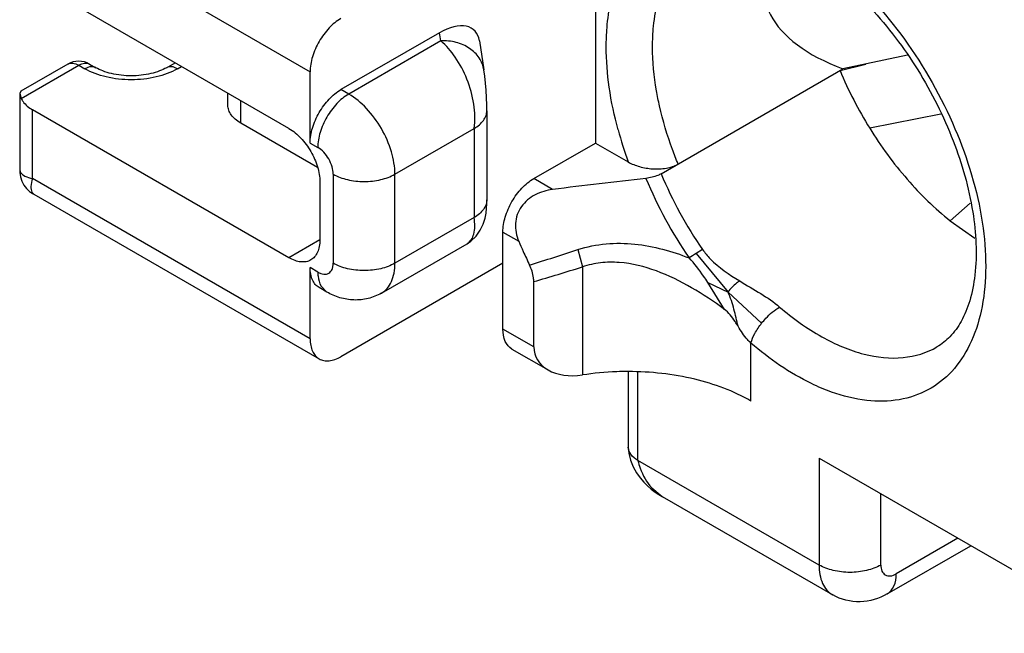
# Model space of a CAD drawing. Header units: inches. Extents: x 0 to 34, y 0 to 22.
# Tile 38 of 52: x 26.419 to 26.597, y 16.949 to 17.059. Entities that reach past the tile are written whole.
import ezdxf

# ---------------------------------------------------------------- set-up
doc = ezdxf.new("R2010")
doc.units = ezdxf.units.IN
doc.header["$LTSCALE"] = 1.87
doc.header["$MEASUREMENT"] = 0
doc.layers.get('0').update_dxf_attribs({"linetype": 'CONTINUOUS'})

msp = doc.modelspace()

# ---------------------------------------------------------------- linework, layer by layer
at = {"color": 7, "linetype": 'CONTINUOUS'}
for p, q in [((26.4212182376, 17.0789219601), (26.471328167, 17.0499891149)), ((26.4675159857, 17.0397523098), (26.4212182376, 17.0664840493)), ((26.5228300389, 17.0666610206), (26.5228300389, 17.0371341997)), ((26.4946826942, 17.0570448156), (26.476895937, 17.0467749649)), ((26.4949066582, 17.0555667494), (26.4946826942, 17.0570448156)), ((26.4949066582, 17.0555667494), (26.4782878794, 17.0459712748)), ((26.5018963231, 17.0555673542), (26.5026918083, 17.0503174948)), ((26.5791371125, 17.0529709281), (26.5675043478, 17.0505262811)), ((26.4276012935, 17.0513750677), (26.4191328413, 17.0464854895)), ((26.4191802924, 17.0451811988), (26.4295698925, 17.0511800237)), ((26.4295698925, 17.0511800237), (26.4306834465, 17.0505370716)), ((26.4315384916, 17.0513750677), (26.4326520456, 17.0507321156)), ((26.4454181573, 17.0507321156), (26.4469588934, 17.0516217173)), ((26.5669766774, 17.0502216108), (26.5716361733, 17.0513945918)), ((26.4473867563, 17.0505370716), (26.4481120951, 17.0509558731)), ((26.471328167, 17.0371313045), (26.471328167, 17.0499891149)), ((26.5346889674, 17.0315790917), (26.5675043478, 17.0505262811)), ((26.4189119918, 17.04606916), (26.4189119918, 17.0323127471)), ((26.4191328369, 17.0464855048), (26.4189120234, 17.0460692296)), ((26.4189120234, 17.0460692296), (26.4191802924, 17.0451811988)), ((26.4564944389, 17.0439468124), (26.4564944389, 17.0461160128)), ((26.4782878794, 17.0459712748), (26.476895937, 17.0467749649)), ((26.4588006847, 17.0407320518), (26.4588006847, 17.0447844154)), ((26.4212182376, 17.0307052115), (26.4212182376, 17.0431431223)), ((26.4675159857, 17.0164113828), (26.4212182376, 17.0431431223)), ((26.5032286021, 17.0429672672), (26.5032285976, 17.0268901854)), ((26.5851824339, 17.0423202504), (26.5723280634, 17.0397961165)), ((26.4726571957, 17.032731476), (26.4588006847, 17.0407320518)), ((26.4866395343, 17.0315057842), (26.5009223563, 17.0397525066)), ((26.5009223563, 17.0397525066), (26.5009223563, 17.0236802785)), ((26.471328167, 17.0371313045), (26.4727201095, 17.0363276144)), ((26.511694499, 17.0307046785), (26.5228300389, 17.0371341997)), ((26.5228300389, 17.0371341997), (26.5287506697, 17.0337157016)), ((26.418911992, 17.0323127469), (26.4190633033, 17.0318275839)), ((26.471328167, 17.0017723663), (26.4212182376, 17.0307052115)), ((26.4730837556, 17.0301086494), (26.4730837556, 17.019625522)), ((26.4755039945, 17.0315057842), (26.4755039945, 17.0154335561)), ((26.4866395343, 17.0154335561), (26.4866395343, 17.0315057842)), ((26.5150878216, 17.0287454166), (26.511694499, 17.0307046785)), ((26.42111261, 17.0282780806), (26.4214386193, 17.0279155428)), ((26.4212191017, 17.0280435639), (26.4214367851, 17.0279162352)), ((26.4214367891, 17.027916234), (26.4729587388, 16.998168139)), ((26.5904874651, 17.0262863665), (26.5868740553, 17.0230974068)), ((26.5009223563, 17.0236802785), (26.4866395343, 17.0154335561)), ((26.5868740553, 17.0230974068), (26.5913305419, 17.0199501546)), ((26.5061267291, 17.0035422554), (26.5061267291, 17.0210610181)), ((26.5061267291, 17.0210610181), (26.5089800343, 17.0194135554)), ((26.4730834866, 17.019625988), (26.4675159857, 17.0164113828)), ((26.4841936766, 17.0100272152), (26.4996517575, 17.0189525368)), ((26.5196576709, 17.017880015), (26.5204768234, 17.0147602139)), ((26.5421712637, 17.017907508), (26.5410054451, 17.0172008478)), ((26.5410059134, 17.0172011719), (26.546769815, 17.0102270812)), ((26.471328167, 17.0017723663), (26.471328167, 17.0146301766)), ((26.4727201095, 17.0138264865), (26.471328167, 17.0146301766)), ((26.5061267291, 17.0154357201), (26.476895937, 16.998558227)), ((26.5204768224, 17.0147602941), (26.5204768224, 16.9952573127)), ((26.511694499, 17.0003274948), (26.511694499, 17.0121035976)), ((26.4743506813, 17.0102222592), (26.4729587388, 17.0110259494)), ((26.473304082, 17.0112974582), (26.4743506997, 17.0102222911)), ((26.5460944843, 17.0071038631), (26.5431198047, 17.011937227)), ((26.5431198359, 17.0119372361), (26.5467689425, 17.0102264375)), ((26.5528222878, 17.0046135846), (26.5467684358, 17.0102258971)), ((26.511694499, 17.0003274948), (26.5061267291, 17.0035422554)), ((26.5077573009, 16.9999380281), (26.5142664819, 16.9961797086)), ((26.5508996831, 16.9905505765), (26.5508996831, 17.0010004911)), ((26.5287560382, 16.9957982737), (26.5287560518, 16.9822399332)), ((26.5304857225, 16.9798361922), (26.5304857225, 16.9957459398)), ((26.5631963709, 16.9802361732), (26.5631963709, 16.9609494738)), ((26.5631963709, 16.9802361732), (26.6179597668, 16.9486164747)), ((26.5631963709, 16.9609494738), (26.5304857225, 16.9798361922)), ((26.532997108, 16.9748563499), (26.534884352, 16.973304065)), ((26.5348802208, 16.9733048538), (26.5656422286, 16.9555431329)), ((26.5743319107, 16.9609494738), (26.5743319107, 16.9738066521)), ((26.5754852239, 16.9557381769), (26.5905553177, 16.9644394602)), ((26.5882494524, 16.965770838), (26.5771157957, 16.9593424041))]:
    msp.add_line(p, q, dxfattribs=at)
for points in [[(26.503228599, 17.0429685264), (26.5032140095, 17.0440070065), (26.5031613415, 17.0453188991), (26.5030776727, 17.046647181), (26.5029693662, 17.0479525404), (26.5028372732, 17.04921803), (26.5026913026, 17.0503205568)], [(26.4189121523, 17.0322061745), (26.4189204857, 17.0318259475), (26.4190354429, 17.0310142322), (26.4193076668, 17.0302237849), (26.4196740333, 17.0295150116), (26.4201289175, 17.0288932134), (26.4206719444, 17.0284004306), (26.4212191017, 17.0280435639)], [(26.4996517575, 17.0189525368), (26.5003076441, 17.0193952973), (26.5012864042, 17.0203315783), (26.5020475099, 17.0213936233), (26.5025820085, 17.0224944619), (26.5029132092, 17.0235494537), (26.5030927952, 17.0244947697), (26.5031813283, 17.0253446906), (26.5032194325, 17.0261583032), (26.503228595, 17.0268901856)], [(26.528756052, 16.9822399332), (26.5288344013, 16.9811440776), (26.5291453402, 16.9798811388), (26.5296605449, 16.9786590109), (26.5302667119, 16.9775831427), (26.5308916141, 16.9766768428), (26.5315396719, 16.9758904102), (26.5322002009, 16.9752166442), (26.5328792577, 16.9746330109), (26.5335773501, 16.9741200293), (26.5342644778, 16.9736734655), (26.5348802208, 16.9733048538)]]:
    msp.add_lwpolyline(points, dxfattribs=at)
for centre, radius, start, end in [((26.4295698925, 17.0479653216), 0.0039372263, 60.0002368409, 119.9997631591), ((26.6340492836, 17.078063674), 0.0726217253, 202.5435011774, 211.7991817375), ((26.5983153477, 17.0589349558), 0.0739949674, 195.2224668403, 199.9270791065), ((26.6632214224, 15.8573054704), 1.1807688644, 96.3833920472, 97.2070440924), ((26.600564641, 17.0587075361), 0.0740972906, 202.1638984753, 214.8396728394), ((26.6019627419, 17.0595139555), 0.0728431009, 202.5502535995, 214.8324801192), ((26.4218526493, 17.0285899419), 0.0007913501, 238.4532260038, 239.9981855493), ((26.5952732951, 17.0559572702), 0.0937121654, 202.9518237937, 204.193047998), ((26.5965012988, 17.056509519), 0.0950586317, 204.1933454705, 205.8246217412), ((26.1505933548, 18.1607595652), 1.2009924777, 287.4598616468, 287.8965224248), ((26.5652905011, 16.9787900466), 0.045443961, 122.3029365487, 124.1972571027), ((26.0623319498, 18.5134690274), 1.5671712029, 286.6625719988, 286.9980282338), ((26.5391494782, 16.9803773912), 0.0082597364, 238.9105548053, 239.9981706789)]:
    msp.add_arc(centre, radius, start, end, dxfattribs=at)
for centre, major_axis, ratio, start_param, end_param in [((26.6475335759, 17.0858276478), (0.0942087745, 0.0227129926), 0.3494927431, 2.8426107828, 3.6189729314), ((26.4946826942, 17.0506159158), (0.0062412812, 0.0068982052), 0.5399492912, -0.4154230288, 1.0327467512), ((26.5204768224, 17.0016862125), (0.0085758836, 0.0027125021), 0.697877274, 2.9243418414, 4.4951381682)]:
    msp.add_ellipse(centre, major_axis=major_axis, ratio=ratio, start_param=start_param, end_param=end_param, dxfattribs=at)
for points, knots in [([(26.5541618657, 17.0766638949), (26.5589656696, 17.0746849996), (26.5683997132, 17.0683100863), (26.5799142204, 17.0551471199), (26.5886458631, 17.0392460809), (26.5927596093, 17.024979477), (26.5934683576, 17.0141063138), (26.5927147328, 17.0069548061), (26.5906981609, 17.000771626), (26.5874305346, 16.9957896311), (26.5829807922, 16.9922785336), (26.5775782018, 16.9904745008), (26.5715464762, 16.9904232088), (26.5675012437, 16.9914433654), (26.5654532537, 16.9921734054)], [0, 0, 0, 0, 0.1297525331, 0.2786290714, 0.4335372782, 0.5794197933, 0.6451343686, 0.7046553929, 0.7579543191, 0.8060812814, 0.8513202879, 0.8968355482, 0.9457003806, 1, 1, 1, 1]), ([(26.5534019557, 17.0745675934), (26.5567643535, 17.0735739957), (26.5637585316, 17.069875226), (26.5730978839, 17.061512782), (26.5813952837, 17.0504899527), (26.5876725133, 17.0379942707), (26.5912704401, 17.025410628), (26.5918370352, 17.0154586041), (26.5905735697, 17.0088239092), (26.5890497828, 17.0050322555), (26.5870207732, 17.0021627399), (26.585323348, 17.0008099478), (26.5844572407, 17.0003098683)], [0, 0, 0, 0, 0.1148502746, 0.2543873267, 0.4081406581, 0.5640608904, 0.7098845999, 0.8343902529, 0.8860985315, 0.9300324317, 0.9672393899, 1, 1, 1, 1]), ([(26.5247787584, 17.0544921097), (26.5247787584, 17.0556518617), (26.5249415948, 17.0599461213), (26.5258061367, 17.0642489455), (26.5269778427, 17.0671630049)], [0, 0, 0, 0, 0.2696750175, 1, 1, 1, 1]), ([(26.5331304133, 17.0544921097), (26.5331304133, 17.0557383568), (26.5333384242, 17.0602606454), (26.5344770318, 17.0648148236), (26.5360389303, 17.0677089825)], [0, 0, 0, 0, 0.2748083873, 1, 1, 1, 1]), ([(26.476895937, 17.0596327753), (26.4761055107, 17.0591763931), (26.4746096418, 17.0579174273), (26.4728637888, 17.0555315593), (26.4716705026, 17.0528267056), (26.471328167, 17.0509018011), (26.471328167, 17.0499891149)], [0, 0, 0, 0, 0.2372325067, 0.5000061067, 0.7627763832, 1, 1, 1, 1]), ([(26.5026913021, 17.0503205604), (26.5026331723, 17.0507027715), (26.5024287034, 17.0514629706), (26.5016806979, 17.052888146), (26.5001324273, 17.0543856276), (26.4976721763, 17.0554415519), (26.4958358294, 17.0556136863), (26.4949066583, 17.0555667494)], [0, 0, 0, 0, 0.1133502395, 0.2285321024, 0.4687167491, 0.7272262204, 1, 1, 1, 1]), ([(26.5009223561, 17.0397525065), (26.5011277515, 17.0412030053), (26.5010387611, 17.0442738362), (26.4998146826, 17.0486718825), (26.4977685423, 17.0525671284), (26.4959121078, 17.0547346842), (26.4949066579, 17.0555667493)], [0, 0, 0, 0, 0.2510293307, 0.5180437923, 0.7763665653, 1, 1, 1, 1]), ([(26.5269165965, 17.0395062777), (26.5262318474, 17.0420329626), (26.5251806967, 17.046992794), (26.5247787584, 17.0520531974), (26.5247787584, 17.0544921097)], [0, 0, 0, 0, 0.5176907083, 1, 1, 1, 1]), ([(26.5343896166, 17.043823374), (26.5341838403, 17.0447371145), (26.5334818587, 17.0482523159), (26.5331304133, 17.0518438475), (26.5331304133, 17.0544921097)], [0, 0, 0, 0, 0.261270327, 1, 1, 1, 1]), ([(26.4276012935, 17.0513750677), (26.4277311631, 17.0514500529), (26.4280295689, 17.0515583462), (26.4285252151, 17.0515708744), (26.4290534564, 17.0514432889), (26.4293971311, 17.051279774), (26.4295698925, 17.0511800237)], [0, 0, 0, 0, 0.2177804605, 0.4509076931, 0.7102935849, 1, 1, 1, 1]), ([(26.4295698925, 17.0511800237), (26.429742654, 17.051279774), (26.4300863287, 17.0514432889), (26.43061457, 17.0515708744), (26.4311102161, 17.0515583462), (26.431408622, 17.0514500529), (26.4315384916, 17.0513750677)], [0, 0, 0, 0, 0.2897064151, 0.5490923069, 0.7822195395, 1, 1, 1, 1]), ([(26.4326520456, 17.0507321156), (26.432522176, 17.0508071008), (26.4322237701, 17.0509153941), (26.431728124, 17.0509279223), (26.4311998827, 17.0508003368), (26.430856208, 17.0506368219), (26.4306834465, 17.0505370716)], [0, 0, 0, 0, 0.2177804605, 0.4509076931, 0.7102935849, 1, 1, 1, 1]), ([(26.4473867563, 17.0505370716), (26.4462011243, 17.0498525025), (26.4434438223, 17.0488534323), (26.4390351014, 17.0483748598), (26.4346263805, 17.0488534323), (26.4318690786, 17.0498525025), (26.4306834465, 17.0505370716)], [0, 0, 0, 0, 0.2372294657, 0.5, 0.7627705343, 1, 1, 1, 1]), ([(26.4454181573, 17.0507321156), (26.4450166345, 17.0505002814), (26.444100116, 17.0500797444), (26.4419847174, 17.0494466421), (26.4390351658, 17.0491350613), (26.4360855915, 17.0494466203), (26.4339701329, 17.0500797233), (26.4330535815, 17.0505002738), (26.4326520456, 17.0507321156)], [0, 0, 0, 0, 0.1052317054, 0.2277403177, 0.4999935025, 0.7722517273, 0.8947648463, 1, 1, 1, 1]), ([(26.4473867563, 17.0505370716), (26.4472139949, 17.0506368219), (26.4468703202, 17.0508003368), (26.4463420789, 17.0509279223), (26.4458464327, 17.0509153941), (26.4455480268, 17.0508071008), (26.4454181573, 17.0507321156)], [0, 0, 0, 0, 0.2897064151, 0.5490923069, 0.7822195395, 1, 1, 1, 1]), ([(26.471328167, 17.0371313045), (26.471328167, 17.0380439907), (26.4716705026, 17.0399688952), (26.4728637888, 17.0426737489), (26.4746096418, 17.045059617), (26.4761055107, 17.0463185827), (26.476895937, 17.0467749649)], [0, 0, 0, 0, 0.2372236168, 0.4999938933, 0.7627674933, 1, 1, 1, 1]), ([(26.4782878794, 17.0459712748), (26.4774974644, 17.0455148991), (26.4760015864, 17.0442559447), (26.4742557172, 17.0418700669), (26.4730624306, 17.0391651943), (26.4727201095, 17.0372402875), (26.4727201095, 17.0363276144)], [0, 0, 0, 0, 0.2372289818, 0.5000061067, 0.7627799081, 1, 1, 1, 1]), ([(26.4866395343, 17.0315057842), (26.4866395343, 17.0328747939), (26.4861260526, 17.0357621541), (26.4843361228, 17.039819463), (26.4817173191, 17.0433982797), (26.4794735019, 17.0452867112), (26.4782878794, 17.0459712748)], [0, 0, 0, 0, 0.2372200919, 0.4999938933, 0.7627710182, 1, 1, 1, 1]), ([(26.4191802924, 17.0451811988), (26.4192719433, 17.0449837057), (26.4197719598, 17.0441459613), (26.4205670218, 17.0435191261), (26.4212182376, 17.0431431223)], [0, 0, 0, 0, 0.2245276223, 1, 1, 1, 1]), ([(26.4588006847, 17.0407320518), (26.458455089, 17.0409315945), (26.4578281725, 17.0413632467), (26.457079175, 17.0421507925), (26.4566052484, 17.0430216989), (26.4564944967, 17.0436468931), (26.4564944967, 17.0439468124)], [0, 0, 0, 0, 0.2897711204, 0.5490636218, 0.7822216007, 1, 1, 1, 1]), ([(26.5009223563, 17.0397525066), (26.5012679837, 17.0399520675), (26.5018949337, 17.0403836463), (26.5026438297, 17.041171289), (26.5031178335, 17.042042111), (26.5032286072, 17.0426673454), (26.5032285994, 17.0429672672)], [0, 0, 0, 0, 0.2897958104, 0.5490428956, 0.7822212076, 1, 1, 1, 1]), ([(26.5377458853, 17.0333441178), (26.5373865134, 17.0342113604), (26.536050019, 17.0376298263), (26.5349897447, 17.0411585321), (26.5343896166, 17.043823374)], [0, 0, 0, 0, 0.2557677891, 1, 1, 1, 1]), ([(26.4675159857, 17.0397523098), (26.468306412, 17.0392959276), (26.4698022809, 17.0380369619), (26.4715481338, 17.0356510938), (26.47274142, 17.0329462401), (26.4730837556, 17.0310213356), (26.4730837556, 17.0301086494)], [0, 0, 0, 0, 0.2372325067, 0.5000061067, 0.7627763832, 1, 1, 1, 1]), ([(26.5723280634, 17.0397961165), (26.5743357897, 17.0365530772), (26.5787274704, 17.0305445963), (26.5840595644, 17.0253331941), (26.5868740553, 17.0230974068)], [0, 0, 0, 0, 0.51483158, 1, 1, 1, 1]), ([(26.4755039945, 17.0315057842), (26.4755039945, 17.03196215), (26.4753328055, 17.0329245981), (26.4747361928, 17.0342770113), (26.4738632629, 17.0354699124), (26.4731153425, 17.0360994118), (26.4727201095, 17.0363276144)], [0, 0, 0, 0, 0.2372354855, 0.4999938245, 0.7627555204, 1, 1, 1, 1]), ([(26.5287506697, 17.0337157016), (26.5293819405, 17.0333512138), (26.5308259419, 17.0327801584), (26.5331685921, 17.0323922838), (26.5355599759, 17.0324941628), (26.5370977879, 17.0329699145), (26.5377458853, 17.0333441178)], [0, 0, 0, 0, 0.2345924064, 0.4938933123, 0.759154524, 1, 1, 1, 1]), ([(26.4190633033, 17.0318275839), (26.4192452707, 17.0315418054), (26.4199532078, 17.0310401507), (26.4207438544, 17.030804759), (26.4212182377, 17.0307052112)], [0, 0, 0, 0, 0.411402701, 1, 1, 1, 1]), ([(26.4212182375, 17.0307052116), (26.4210672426, 17.0302446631), (26.4208757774, 17.0294423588), (26.4209561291, 17.0285785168), (26.42111261, 17.0282780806)], [0, 0, 0, 0, 0.5886092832, 1, 1, 1, 1]), ([(26.4755039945, 17.0315057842), (26.4762944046, 17.0310494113), (26.4781326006, 17.0303833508), (26.4810717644, 17.0300642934), (26.4840109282, 17.0303833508), (26.4858491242, 17.0310494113), (26.4866395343, 17.0315057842)], [0, 0, 0, 0, 0.2372259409, 0.5, 0.7627740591, 1, 1, 1, 1]), ([(26.5061267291, 17.0210610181), (26.5061267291, 17.021973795), (26.506468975, 17.0238987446), (26.5076627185, 17.0266032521), (26.5094080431, 17.0289893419), (26.5109039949, 17.0302482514), (26.511694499, 17.0307046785)], [0, 0, 0, 0, 0.2372480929, 0.4999940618, 0.7627432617, 1, 1, 1, 1]), ([(26.5346889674, 17.0315790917), (26.5344968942, 17.0314681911), (26.5336316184, 17.031047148), (26.5326761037, 17.0308353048), (26.5319425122, 17.0307537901)], [0, 0, 0, 0, 0.2310566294, 1, 1, 1, 1]), ([(26.5150878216, 17.0287454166), (26.5140085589, 17.0286097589), (26.5118671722, 17.0279891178), (26.5092355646, 17.0258517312), (26.508080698, 17.0226141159), (26.5085595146, 17.0204066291), (26.5089800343, 17.0194135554)], [0, 0, 0, 0, 0.2504931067, 0.5021891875, 0.7516520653, 1, 1, 1, 1]), ([(26.503228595, 17.0268901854), (26.5032280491, 17.0265906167), (26.5031163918, 17.025966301), (26.502642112, 17.0250969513), (26.5018937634, 17.0243105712), (26.5012675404, 17.0238795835), (26.5009223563, 17.0236802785)], [0, 0, 0, 0, 0.2177757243, 0.4509828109, 0.710239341, 1, 1, 1, 1]), ([(26.4996517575, 17.0189525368), (26.4999446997, 17.0191231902), (26.5004856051, 17.0196455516), (26.5009500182, 17.0207575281), (26.5011069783, 17.022145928), (26.5010126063, 17.0231471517), (26.5009223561, 17.0236802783)], [0, 0, 0, 0, 0.1966903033, 0.4201843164, 0.6862979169, 1, 1, 1, 1]), ([(26.4730837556, 17.019625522), (26.4730837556, 17.0192265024), (26.4730234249, 17.0184678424), (26.4727159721, 17.0174255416), (26.4721988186, 17.0165797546), (26.4717128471, 17.0161712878), (26.4714531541, 17.0160213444)], [0, 0, 0, 0, 0.2897767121, 0.5490704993, 0.7822261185, 1, 1, 1, 1]), ([(26.5196568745, 17.0178797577), (26.5213087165, 17.0184135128), (26.524731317, 17.0191102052), (26.5299250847, 17.0190365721), (26.5349633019, 17.018074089), (26.5381837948, 17.0169964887), (26.5397490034, 17.016377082)], [0, 0, 0, 0, 0.253580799, 0.5052403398, 0.7541063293, 1, 1, 1, 1]), ([(26.5421712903, 17.0179075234), (26.5425853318, 17.0173121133), (26.5444872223, 17.0150502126), (26.5469744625, 17.0133908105), (26.5488619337, 17.0122344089)], [0, 0, 0, 0, 0.2467764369, 1, 1, 1, 1]), ([(26.4714531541, 17.0160213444), (26.4711934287, 17.0158713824), (26.4705966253, 17.0156547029), (26.4696054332, 17.0156297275), (26.4685488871, 17.0158846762), (26.4678615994, 17.0162118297), (26.4675159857, 17.0164113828)], [0, 0, 0, 0, 0.2177685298, 0.4509219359, 0.7102177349, 1, 1, 1, 1]), ([(26.546094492, 17.0071038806), (26.5442063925, 17.0085163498), (26.5402749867, 17.0111303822), (26.5339796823, 17.0142295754), (26.5283108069, 17.0156741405), (26.5237503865, 17.0156085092), (26.5215396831, 17.0151153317), (26.5204768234, 17.014760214)], [0, 0, 0, 0, 0.2551403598, 0.5094073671, 0.7569945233, 0.8787452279, 1, 1, 1, 1]), ([(26.5431197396, 17.011937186), (26.5428699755, 17.0123334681), (26.5418585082, 17.013893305), (26.5407105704, 17.0153715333), (26.5397489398, 17.0163770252)], [0, 0, 0, 0, 0.2518769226, 1, 1, 1, 1]), ([(26.4729587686, 17.011025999), (26.4726990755, 17.0111759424), (26.472213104, 17.0115844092), (26.4716959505, 17.0124301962), (26.4713884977, 17.013472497), (26.471328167, 17.014231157), (26.471328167, 17.0146301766)], [0, 0, 0, 0, 0.2177738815, 0.4509295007, 0.7102232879, 1, 1, 1, 1]), ([(26.4727201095, 17.0138264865), (26.4728928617, 17.0137267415), (26.4732365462, 17.0135632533), (26.4737646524, 17.0134356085), (26.4742605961, 17.0134483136), (26.4747019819, 17.0136082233), (26.4750611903, 17.0139104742), (26.4753201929, 17.0143335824), (26.4754737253, 17.0148547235), (26.4755039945, 17.0152340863), (26.4755039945, 17.0154335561)], [0, 0, 0, 0, 0.1448570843, 0.2745542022, 0.3911197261, 0.5000110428, 0.6089003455, 0.7254605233, 0.8551504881, 1, 1, 1, 1]), ([(26.4866395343, 17.0154335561), (26.4858491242, 17.0149771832), (26.4840109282, 17.0143111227), (26.4810717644, 17.0139920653), (26.4781326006, 17.0143111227), (26.4762944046, 17.0149771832), (26.4755039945, 17.0154335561)], [0, 0, 0, 0, 0.2372259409, 0.5, 0.7627740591, 1, 1, 1, 1]), ([(26.484193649, 17.010027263), (26.4845831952, 17.010252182), (26.4853121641, 17.0108648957), (26.4860878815, 17.0121336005), (26.4865490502, 17.0136970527), (26.4866395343, 17.0148350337), (26.4866395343, 17.0154335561)], [0, 0, 0, 0, 0.2177769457, 0.4509357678, 0.7102276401, 1, 1, 1, 1]), ([(26.511694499, 17.0121035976), (26.5116945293, 17.0123419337), (26.5116197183, 17.013377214), (26.5112831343, 17.0143827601), (26.5109360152, 17.0151002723)], [0, 0, 0, 0, 0.2301867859, 1, 1, 1, 1]), ([(26.4727201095, 17.0138264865), (26.4727201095, 17.0135864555), (26.4727616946, 17.0127189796), (26.4729900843, 17.0118438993), (26.473304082, 17.0112974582)], [0, 0, 0, 0, 0.2758142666, 1, 1, 1, 1]), ([(26.5488619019, 17.0122343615), (26.5486720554, 17.0121130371), (26.5478830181, 17.0115493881), (26.5471849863, 17.0108440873), (26.5467689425, 17.0102264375)], [0, 0, 0, 0, 0.232269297, 1, 1, 1, 1]), ([(26.5488618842, 17.0122343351), (26.5501241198, 17.0114609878), (26.5526122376, 17.0100345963), (26.5550108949, 17.0084302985), (26.5560658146, 17.0075238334)], [0, 0, 0, 0, 0.5155737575, 1, 1, 1, 1]), ([(26.4841936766, 17.0100272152), (26.4834489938, 17.0095972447), (26.4818301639, 17.0089455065), (26.4792386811, 17.0086766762), (26.4766757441, 17.0091008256), (26.4750913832, 17.0097945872), (26.4743506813, 17.0102222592)], [0, 0, 0, 0, 0.2507443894, 0.5010275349, 0.7505960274, 1, 1, 1, 1]), ([(26.5485690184, 17.0040451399), (26.548318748, 17.0050678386), (26.5478755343, 17.007169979), (26.5472008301, 17.0092197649), (26.5467689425, 17.0102264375)], [0, 0, 0, 0, 0.4901011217, 1, 1, 1, 1]), ([(26.5485689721, 17.0040451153), (26.5483880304, 17.0043310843), (26.5476852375, 17.0054352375), (26.5468757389, 17.0065193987), (26.5460944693, 17.007103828)], [0, 0, 0, 0, 0.2575227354, 1, 1, 1, 1]), ([(26.5528230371, 17.0046145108), (26.5530626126, 17.0049170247), (26.5540142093, 17.0060180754), (26.5551386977, 17.0069885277), (26.5560658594, 17.0075238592)], [0, 0, 0, 0, 0.2649431, 1, 1, 1, 1]), ([(26.5560658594, 17.0075238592), (26.5584293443, 17.0054929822), (26.5632066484, 17.002035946), (26.5708342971, 16.9987542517), (26.578154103, 16.9979143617), (26.5826170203, 16.9992478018), (26.5844571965, 17.0003099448)], [0, 0, 0, 0, 0.3012252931, 0.5658401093, 0.7946144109, 1, 1, 1, 1]), ([(26.5077575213, 16.9999384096), (26.5072265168, 17.0002450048), (26.5063089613, 17.0013930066), (26.5061267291, 17.0027903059), (26.5061267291, 17.0035422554)], [0, 0, 0, 0, 0.4491658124, 1, 1, 1, 1]), ([(26.5508996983, 17.0010005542), (26.5506712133, 17.0011968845), (26.5497692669, 17.0021149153), (26.5490932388, 17.0032167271), (26.5485690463, 17.0040451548)], [0, 0, 0, 0, 0.2350586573, 1, 1, 1, 1]), ([(26.5508996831, 17.0010004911), (26.5510472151, 17.0016130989), (26.5515945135, 17.002889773), (26.5523625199, 17.0040330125), (26.5528230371, 17.0046145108)], [0, 0, 0, 0, 0.4593102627, 1, 1, 1, 1]), ([(26.471328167, 17.0017723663), (26.471328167, 17.0013733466), (26.4713884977, 17.0006146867), (26.4716959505, 16.9995723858), (26.472213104, 16.9987265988), (26.4726990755, 16.998318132), (26.4729587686, 16.9981681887)], [0, 0, 0, 0, 0.2897767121, 0.5490704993, 0.7822261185, 1, 1, 1, 1]), ([(26.5654532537, 16.9921734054), (26.564216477, 16.992614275), (26.5589671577, 16.9948407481), (26.5542211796, 16.9981464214), (26.5508996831, 17.0010004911)], [0, 0, 0, 0, 0.230664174, 1, 1, 1, 1]), ([(26.4729587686, 16.9981681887), (26.473218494, 16.9980182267), (26.4738152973, 16.9978015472), (26.4748064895, 16.9977765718), (26.4758630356, 16.9980315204), (26.4765503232, 16.998358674), (26.476895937, 16.998558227)], [0, 0, 0, 0, 0.2177685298, 0.4509219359, 0.7102177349, 1, 1, 1, 1]), ([(26.5287565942, 16.9958768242), (26.5280589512, 16.9958784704), (26.5252899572, 16.9958316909), (26.5225240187, 16.9955740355), (26.5204768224, 16.9952573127)], [0, 0, 0, 0, 0.2519304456, 1, 1, 1, 1]), ([(26.5508996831, 16.9905505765), (26.5477554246, 16.992366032), (26.5404492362, 16.9950217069), (26.5327782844, 16.9958673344), (26.5287565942, 16.9958768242)], [0, 0, 0, 0, 0.4744548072, 1, 1, 1, 1]), ([(26.5304857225, 16.9798361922), (26.5299984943, 16.9801175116), (26.5291613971, 16.9807582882), (26.5287577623, 16.9817808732), (26.528756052, 16.9822399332)], [0, 0, 0, 0, 0.5506759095, 1, 1, 1, 1]), ([(26.5304857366, 16.9798361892), (26.530599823, 16.9793564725), (26.531123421, 16.977562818), (26.5320681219, 16.9758724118), (26.532997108, 16.9748563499)], [0, 0, 0, 0, 0.2637117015, 1, 1, 1, 1]), ([(26.5631963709, 16.9609494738), (26.5631963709, 16.9598216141), (26.5634362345, 16.9581604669), (26.5645235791, 16.9563810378), (26.5652526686, 16.9557680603), (26.5656422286, 16.9555431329)], [0, 0, 0, 0, 0.5477128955, 0.7815516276, 1, 1, 1, 1]), ([(26.5743319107, 16.9609494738), (26.5735414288, 16.9604930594), (26.5717032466, 16.9598268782), (26.5687641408, 16.9595083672), (26.5658250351, 16.9598268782), (26.5639868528, 16.9604930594), (26.5631963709, 16.9609494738)], [0, 0, 0, 0, 0.2372480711, 0.5, 0.7627519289, 1, 1, 1, 1]), ([(26.5743319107, 16.9609494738), (26.5743319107, 16.9605735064), (26.5744234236, 16.9598747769), (26.5750871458, 16.9590430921), (26.5761393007, 16.9588842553), (26.5767901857, 16.959154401), (26.5771157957, 16.9593424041)], [0, 0, 0, 0, 0.2753897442, 0.4999885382, 0.7245950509, 1, 1, 1, 1]), ([(26.575485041, 16.9557384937), (26.5760160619, 16.9560450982), (26.5769335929, 16.9571931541), (26.5771157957, 16.9585904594), (26.5771157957, 16.9593424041)], [0, 0, 0, 0, 0.4491750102, 1, 1, 1, 1]), ([(26.5754852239, 16.9557381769), (26.5740147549, 16.9548891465), (26.5706190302, 16.9538254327), (26.5671160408, 16.9546921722), (26.5656422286, 16.9555431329)], [0, 0, 0, 0, 0.4994322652, 1, 1, 1, 1])]:
    msp.add_open_spline(points, degree=3, knots=knots, dxfattribs=at)

doc.saveas('drawing.dxf')
